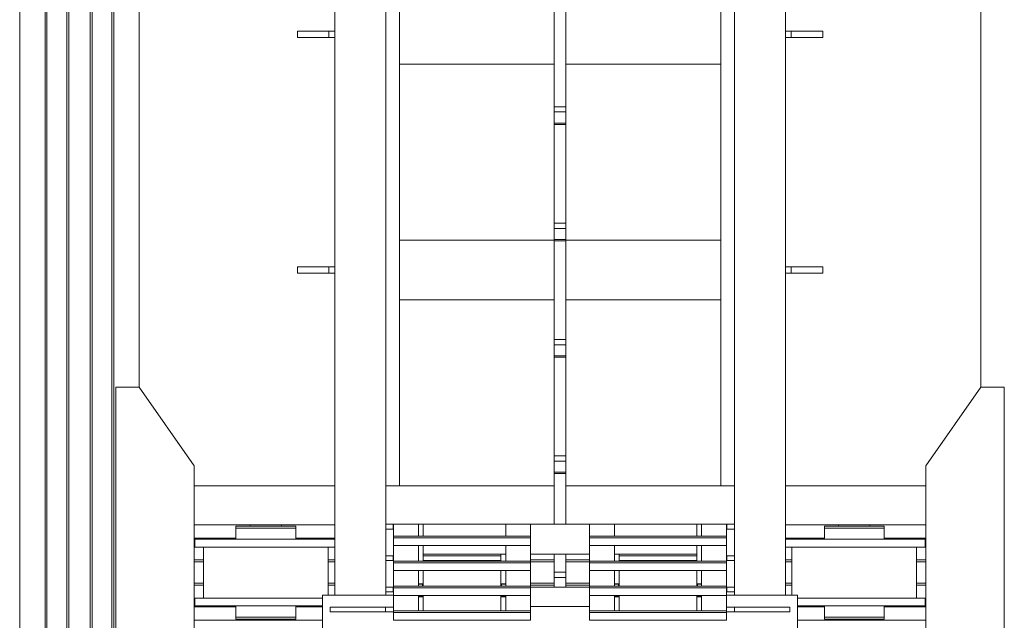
# Model space of a CAD drawing. Header units: millimetres. Extents: x 53746 to 116821, y -810352 to -765802.
# Tile 250 of 256: x 96137 to 98647, y -789071 to -787539. Entities that reach past the tile are written whole.
import ezdxf

# ---------------------------------------------------------------- set-up
doc = ezdxf.new("R2010")
doc.units = ezdxf.units.MM
doc.header["$MEASUREMENT"] = 0
for name, color, linetype, lineweight in [('Main Cradle', 7, 'Continuous', 0), ('Main Cradle Rails', 7, 'Continuous', 0), ('Main Cradle Tower', 7, 'Continuous', 0), ('Main Cradle Tower Rail Frame', 7, 'Continuous', 0)]:
    doc.layers.add(name, color=color, linetype=linetype, lineweight=lineweight)

# ---------------------------------------------------------------- blocks, each defined once
blk = doc.blocks.new('*U57')
at = {"layer": 'Main Cradle', "color": 7, "linetype": 'Continuous', "lineweight": 0}
for p, q in [((10853.5, 59.1), (10853.5, 4569.1)), ((10918.4, 59.1), (10918.4, 4569.1)), ((10923, 59.1), (10923, 4569.1)), ((10973.4, 59.1), (10973.4, 4569.1)), ((10978.4, 59.1), (10978.4, 4569.1)), ((11033.4, 59.1), (11033.4, 4569.1)), ((11038.4, 59.1), (11038.4, 4569.1)), ((11088.7, 59.1), (11088.7, 4569.1)), ((11093.4, 59.1), (11093.4, 4569.1)), ((11158.3, 59.1), (11158.3, 1399.5)), ((13303.5, 1399.5), (13303.5, 59.1)), ((10853.5, -1454.3), (10853.5, 59.1)), ((10918.4, -1454.3), (10918.4, 59.1)), ((10923, -1454.3), (10923, 59.1)), ((10973.4, -1454.3), (10973.4, 59.1)), ((10978.4, -1454.3), (10978.4, 59.1)), ((11033.4, -1454.3), (11033.4, 59.1)), ((11038.4, -1454.3), (11038.4, 59.1)), ((11088.7, -1454.3), (11088.7, 59.1)), ((11093.4, -1454.3), (11093.4, 59.1)), ((11158.3, -399.8), (11158.3, 59.1)), ((13303.5, 59.1), (13303.5, -399.8)), ((11298.3, -650.8), (11656.5, -650.8)), ((11821.5, -650.8), (12216, -650.8)), ((12246, -650.8), (12640.5, -650.8)), ((12805.5, -650.8), (13163.5, -650.8)), ((11656.5, -750.8), (11298.3, -750.8)), ((11440.9, -753.8), (11440.9, -750.8)), ((11520.9, -750.8), (11520.9, -753.8)), ((13163.5, -750.8), (12805.5, -750.8)), ((12940.9, -753.8), (12940.9, -750.8)), ((13020.9, -750.8), (13020.9, -753.8)), ((11404.7, -753.8), (11410.5, -753.8)), ((11427, -753.8), (11410.5, -753.8)), ((12904.7, -753.8), (12910.5, -753.8)), ((12927, -753.8), (12910.5, -753.8)), ((11411.5, -787.3), (11480.9, -787.3)), ((11550.2, -787.3), (11480.9, -787.3)), ((12911.5, -787.3), (12980.9, -787.3)), ((11299.7, -807.3), (11313.4, -807.3)), ((11321.9, -937.3), (11321.9, -807.3)), ((11639.9, -807.3), (11639.9, -929.8)), ((12805.5, -807.3), (12813.4, -807.3)), ((12821.9, -929.8), (12821.9, -807.3)), ((13139.9, -807.3), (13139.9, -937.3)), ((11411.5, -937.3), (11420, -937.3)), ((11420, -937.3), (11480.9, -937.3)), ((12911.5, -937.3), (12980.9, -937.3)), ((11299.7, -957.3), (11313.4, -957.3)), ((11410.5, -957.3), (11404.7, -957.3)), ((11404.7, -957.3), (11404.7, -985.8)), ((12910.5, -957.3), (12904.7, -957.3)), ((12904.7, -957.3), (12904.7, -985.8)), ((11625.1, -993.8), (11298.3, -993.8)), ((11404.7, -985.8), (11410.5, -985.8)), ((11427, -985.8), (11410.5, -985.8)), ((11443.9, -990.8), (11440.9, -990.8)), ((11440.9, -993.8), (11440.9, -990.8)), ((11480.9, -985.8), (11510, -985.8)), ((11520.9, -990.8), (11520.9, -993.8)), ((13163.5, -993.8), (12836.6, -993.8)), ((12904.7, -985.8), (12910.5, -985.8)), ((12927, -985.8), (12910.5, -985.8)), ((12943.9, -990.8), (12940.9, -990.8)), ((12940.9, -993.8), (12940.9, -990.8)), ((12943.9, -990.8), (12945.5, -990.8)), ((12945.5, -990.8), (12951.7, -990.8)), ((12951.7, -990.8), (12952.3, -990.8)), ((12952.3, -990.8), (12952.5, -990.8)), ((12952.5, -990.8), (12952.6, -990.8)), ((12980.9, -985.8), (13010, -985.8)), ((13017.8, -990.8), (13018.3, -990.8)), ((13020.9, -990.8), (13020.9, -993.8))]:
    blk.add_line(p, q, dxfattribs=at)
at = {"layer": 'Main Cradle', "color": 7, "linetype": 'Continuous', "lineweight": 0, "flags": 128}
for points in [[(11158.3, -1344.8), (11298.3, -1144.8), (11298.3, -599.8), (11158.3, -399.8), (11098.3, -399.8), (11098.3, -1344.8), (11158.3, -1344.8)], [(13303.5, -1344.8), (13163.5, -1144.8), (13163.5, -599.8), (13303.4, -399.8), (13363.4, -399.8), (13363.5, -1344.8), (13303.5, -1344.8)], [(11404.7, -753.8), (11404.7, -753.8), (11404.7, -758.8), (11410.5, -758.8), (11427, -758.8), (11451.7, -758.8), (11480.9, -758.8), (11480.9, -758.8)], [(11404.7, -758.8), (11404.7, -758.8), (11404.7, -787.3)], [(11427, -753.8), (11451.7, -753.8), (11480.9, -753.8), (11510, -753.8), (11534.7, -753.8), (11551.3, -753.8), (11557.1, -753.8)], [(11480.9, -758.8), (11480.9, -758.8), (11510, -758.8), (11534.7, -758.8), (11551.3, -758.8), (11557.1, -758.8)], [(11534.7, -758.8), (11551.3, -758.8), (11551.3, -758.8)], [(11557.1, -758.8), (11557.1, -758.8), (11557.1, -753.8), (11557.1, -753.8)], [(11557.1, -787.3), (11557.1, -758.8), (11557.1, -758.8)], [(12904.7, -753.8), (12904.7, -753.8), (12904.7, -758.8), (12910.5, -758.8), (12927, -758.8), (12927, -758.8)], [(12904.7, -758.8), (12904.7, -758.8), (12904.7, -787.3)], [(12927, -753.8), (12951.7, -753.8), (12980.9, -753.8), (13010, -753.8), (13034.7, -753.8), (13051.3, -753.8), (13057.1, -753.8)], [(12927, -758.8), (12951.7, -758.8), (12951.7, -758.8)], [(12951.7, -758.8), (12980.9, -758.8), (12980.9, -758.8)], [(12980.9, -758.8), (12980.9, -758.8), (13010, -758.8)], [(13010, -758.8), (13010, -758.8), (13034.7, -758.8), (13051.3, -758.8), (13057.1, -758.8)], [(13034.7, -758.8), (13051.3, -758.8), (13051.3, -758.8)], [(13057.1, -758.8), (13057.1, -758.8), (13057.1, -753.8), (13057.1, -753.8)], [(13057.1, -787.3), (13057.1, -758.8), (13057.1, -758.8)], [(11299.7, -807.3), (11299.7, -787.3), (11299.7, -787.3)], [(11411.5, -787.3), (11352.7, -787.3), (11313.4, -787.3), (11299.7, -787.3)], [(11656.5, -787.3), (11648.3, -787.3), (11609, -787.3), (11550.2, -787.3), (11550.2, -787.3)], [(12911.5, -787.3), (12852.7, -787.3), (12813.4, -787.3), (12805.5, -787.3)], [(13162.1, -787.3), (13162.1, -787.3), (13162.1, -807.3), (13148.3, -807.3), (13109, -807.3), (13050.2, -807.3), (12980.9, -807.3)], [(13162.1, -787.3), (13148.3, -787.3), (13109, -787.3), (13050.2, -787.3), (12980.9, -787.3)], [(11420, -807.3), (11411.5, -807.3), (11352.7, -807.3), (11313.4, -807.3)], [(11480.9, -807.3), (11480.9, -807.3), (11420, -807.3)], [(11656.5, -807.3), (11648.3, -807.3), (11609, -807.3), (11550.2, -807.3), (11480.9, -807.3)], [(12920, -807.3), (12911.5, -807.3), (12852.7, -807.3), (12813.4, -807.3)], [(12980.9, -807.3), (12980.9, -807.3), (12920, -807.3)], [(11299.7, -957.3), (11299.7, -937.3), (11299.7, -937.3)], [(11411.5, -937.3), (11352.7, -937.3), (11313.4, -937.3), (11299.7, -937.3)], [(11625.1, -937.3), (11609, -937.3), (11550.2, -937.3), (11480.9, -937.3)], [(12911.5, -937.3), (12852.7, -937.3), (12836.6, -937.3)], [(13162.1, -937.3), (13162.1, -937.3), (13162.1, -957.3), (13148.3, -957.3), (13109, -957.3), (13050.2, -957.3), (12980.9, -957.3), (12980.9, -957.3)], [(13162.1, -937.3), (13148.3, -937.3), (13109, -937.3), (13050.2, -937.3), (12980.9, -937.3)], [(11480.9, -957.3), (11411.5, -957.3), (11352.7, -957.3), (11313.4, -957.3)], [(11625.1, -957.3), (11609, -957.3), (11550.2, -957.3), (11480.9, -957.3), (11480.9, -957.3)], [(11510, -985.8), (11510, -985.8), (11534.7, -985.8), (11551.3, -985.8), (11557.1, -985.8), (11557.1, -957.3)], [(11557.1, -957.3), (11557.1, -957.3), (11557.1, -957.3), (11552, -957.3), (11551.3, -957.3), (11551.3, -957.3)], [(12980.9, -957.3), (12911.5, -957.3), (12852.7, -957.3), (12836.6, -957.3)], [(13010, -985.8), (13010, -985.8), (13034.7, -985.8), (13051.3, -985.8), (13057.1, -985.8), (13057.1, -957.3)], [(13057.1, -957.3), (13057.1, -957.3), (13057.1, -957.3), (13052, -957.3), (13051.3, -957.3), (13051.3, -957.3)], [(11404.7, -985.8), (11404.7, -985.8), (11404.7, -990.8), (11410.5, -990.8), (11427, -990.8), (11451.7, -990.8), (11480.9, -990.8), (11510, -990.8), (11534.7, -990.8), (11551.3, -990.8), (11557.1, -990.8), (11557.1, -985.8), (11557.1, -985.8)], [(11427, -985.8), (11451.7, -985.8), (11480.9, -985.8), (11480.9, -985.8)], [(11451.7, -990.8), (11445.5, -990.8), (11443.9, -990.8)], [(11452.6, -990.8), (11452.5, -990.8), (11452.3, -990.8), (11451.7, -990.8)], [(11480.9, -985.8), (11510, -985.8), (11510, -985.8)], [(11520.9, -990.8), (11520.9, -990.8), (11520.9, -990.8), (11518.3, -990.8), (11517.8, -990.8), (11517.8, -990.8), (11517.8, -990.8), (11517.8, -990.8)], [(11534.7, -985.8), (11551.3, -985.8), (11551.3, -985.8)], [(12904.7, -985.8), (12904.7, -985.8), (12904.7, -990.8), (12910.5, -990.8), (12927, -990.8), (12951.7, -990.8), (12980.9, -990.8), (13010, -990.8), (13034.7, -990.8), (13051.3, -990.8), (13057.1, -990.8), (13057.1, -985.8), (13057.1, -985.8)], [(12927, -985.8), (12951.7, -985.8), (12980.9, -985.8), (12980.9, -985.8)], [(12980.9, -985.8), (13010, -985.8), (13010, -985.8)], [(13018.3, -990.8), (13020.9, -990.8), (13020.9, -990.8)], [(13034.7, -985.8), (13051.3, -985.8), (13051.3, -985.8)]]:
    blk.add_lwpolyline(points, dxfattribs=at)
at = {"layer": 'Main Cradle Rails', "color": 7, "linetype": 'Continuous', "lineweight": 0}
for p, q in [((11298.3, -784.8), (11404.7, -784.8)), ((11298.3, -789.4), (11299.7, -789.4)), ((11557.1, -784.8), (11656.5, -784.8)), ((12805.5, -784.8), (12904.7, -784.8)), ((13057.1, -784.8), (13163.5, -784.8)), ((13162.1, -789.4), (13163.5, -789.4)), ((11298.3, -839.8), (11321.9, -839.8)), ((11298.3, -844.8), (11321.9, -844.8)), ((11639.9, -839.8), (11656.5, -839.8)), ((11639.9, -844.8), (11656.5, -844.8)), ((12155.9, -839.8), (12216, -839.8)), ((12155.9, -844.8), (12216, -844.8)), ((12246, -839.8), (12305.8, -839.8)), ((12246, -844.8), (12305.8, -844.8)), ((12805.5, -839.8), (12821.9, -839.8)), ((12805.5, -844.8), (12821.9, -844.8)), ((13139.9, -839.8), (13163.5, -839.8)), ((13139.9, -844.8), (13163.5, -844.8)), ((11298.3, -899.8), (11321.9, -899.8)), ((11639.9, -899.8), (11656.5, -899.8)), ((12155.9, -899.8), (12216, -899.8)), ((12246, -899.8), (12305.8, -899.8)), ((12805.5, -899.8), (12821.9, -899.8)), ((13139.9, -899.8), (13163.5, -899.8)), ((11298.3, -904.8), (11321.9, -904.8)), ((11639.9, -904.8), (11656.5, -904.8)), ((12155.9, -904.8), (12216, -904.8)), ((12246, -904.8), (12305.8, -904.8)), ((12805.5, -904.8), (12821.9, -904.8)), ((13139.9, -904.8), (13163.5, -904.8)), ((11298.3, -955.2), (11299.7, -955.2)), ((11298.3, -959.8), (11404.7, -959.8)), ((11557.1, -959.8), (11625.1, -959.8)), ((12836.6, -959.8), (12904.7, -959.8)), ((13057.1, -959.8), (13163.5, -959.8)), ((13162.1, -955.2), (13163.5, -955.2))]:
    blk.add_line(p, q, dxfattribs=at)
at = {"layer": 'Main Cradle Tower', "color": 7, "linetype": 'Continuous', "lineweight": 0}
for p, q in [((11805.2, -749.3), (11805.2, -761.3)), ((11806.3, -779.7), (11806.3, -749.3)), ((11806.3, -749.3), (11869.8, -749.3)), ((11869.8, -749.3), (11869.8, -779.7)), ((11882.4, -749.3), (11882.4, -779.7)), ((12092.4, -749.3), (11882.4, -749.3)), ((12092.4, -749.3), (12092.4, -779.7)), ((12155.9, -749.3), (12092.4, -749.3)), ((12305.9, -749.3), (12155.9, -749.3)), ((12305.9, -749.3), (12369.4, -749.3)), ((12369.4, -749.3), (12369.4, -779.7)), ((12579.3, -749.3), (12369.4, -749.3)), ((12579.3, -779.7), (12579.3, -749.3)), ((12591.9, -749.3), (12591.9, -779.7)), ((12655.4, -749.3), (12591.9, -749.3)), ((12655.4, -779.7), (12655.4, -749.3)), ((12656.5, -761.3), (12656.5, -749.3)), ((12092.4, -753.9), (12092.4, -754)), ((12369.4, -753.9), (12369.4, -754)), ((11806.3, -779.7), (11806.3, -783.9)), ((12155.9, -779.7), (11806.3, -779.7)), ((12155.9, -783.9), (11806.3, -783.9)), ((12155.9, -779.7), (12155.9, -783.9)), ((12305.8, -779.7), (12305.8, -783.9)), ((12655.4, -779.7), (12305.8, -779.7)), ((12655.4, -783.9), (12305.8, -783.9)), ((12655.4, -779.7), (12655.4, -783.9)), ((11806.3, -843.2), (11806.3, -803.5)), ((12155.9, -803.5), (11806.3, -803.5)), ((11869.8, -803.5), (11869.8, -843.2)), ((11882.4, -803.5), (11882.4, -829.3)), ((11882.4, -825.4), (12079.8, -825.4)), ((12079.8, -825.4), (12079.8, -829.3)), ((12079.8, -825.4), (12092.4, -825.4)), ((12092.4, -803.5), (12092.4, -843.2)), ((12155.9, -825.4), (12305.8, -825.4)), ((12655.4, -803.5), (12305.8, -803.5)), ((12305.8, -843.2), (12305.8, -825.4)), ((12305.8, -825.4), (12305.9, -825.4)), ((12369.4, -803.5), (12369.4, -843.2)), ((12369.4, -825.4), (12381.9, -825.4)), ((12381.9, -843.2), (12381.9, -825.4)), ((12381.9, -825.4), (12579.3, -825.4)), ((12381.9, -825.4), (12381.9, -825.4)), ((12579.3, -829.3), (12579.3, -803.5)), ((12591.9, -803.5), (12591.9, -843.2)), ((12655.4, -843.2), (12655.4, -803.5)), ((11805.2, -829.3), (11805.2, -841.3)), ((11806.3, -843.2), (11806.3, -847.5)), ((12155.9, -843.2), (11806.3, -843.2)), ((12155.9, -847.5), (11806.3, -847.5)), ((12079.8, -829.3), (11882.4, -829.3)), ((11882.4, -829.3), (11882.4, -841.3)), ((11882.4, -841.3), (12079.8, -841.3)), ((11882.4, -841.3), (11882.4, -843.2)), ((12079.8, -841.3), (12079.8, -829.3)), ((12079.8, -841.3), (12079.8, -843.2)), ((12155.9, -843.2), (12155.9, -847.5)), ((12305.8, -843.2), (12305.8, -847.5)), ((12655.4, -843.2), (12305.8, -843.2)), ((12655.4, -847.5), (12305.8, -847.5)), ((12381.9, -829.3), (12579.3, -829.3)), ((12381.9, -841.3), (12381.9, -829.3)), ((12381.9, -829.3), (12381.9, -829.3)), ((12579.3, -841.3), (12381.9, -841.3)), ((12381.9, -841.3), (12381.9, -841.3)), ((12579.3, -829.3), (12579.3, -841.3)), ((12579.3, -843.2), (12579.3, -841.3)), ((12655.4, -843.2), (12655.4, -847.5)), ((12656.5, -841.3), (12656.5, -829.3)), ((11806.3, -906.8), (11806.3, -867)), ((12155.9, -867), (11806.3, -867)), ((11869.8, -867), (11869.8, -906.8)), ((11869.8, -874.7), (11869.8, -874.7)), ((11882.4, -867), (11882.4, -901)), ((12079.8, -867), (12079.8, -901)), ((12092.4, -867), (12092.4, -906.8)), ((12092.4, -874.7), (12092.4, -874.7)), ((12655.4, -867), (12305.8, -867)), ((12305.8, -901), (12305.8, -867)), ((12369.4, -867), (12369.4, -906.8)), ((12369.4, -874.7), (12369.4, -874.7)), ((12381.9, -901), (12381.9, -867)), ((12579.3, -901), (12579.3, -867)), ((12591.9, -867), (12591.9, -906.8)), ((12591.9, -874.7), (12591.9, -874.7)), ((12655.4, -906.8), (12655.4, -867)), ((11869.8, -901), (11882.4, -901)), ((11880.2, -902.3), (11869.8, -902.5)), ((11880.2, -902.3), (11880.2, -906.8)), ((11880.4, -902.3), (11880.2, -902.3)), ((11882.4, -901), (11882.4, -901.7)), ((11882.4, -901.7), (11882.4, -906.8)), ((12079.8, -901), (12092.4, -901)), ((12079.8, -901.7), (12079.8, -901)), ((12079.8, -906.8), (12079.8, -901.7)), ((12079.8, -901.8), (12079.8, -901.7)), ((12082, -906.8), (12082, -902.3)), ((12092.4, -902.5), (12082, -902.3)), ((12305.8, -906.8), (12305.8, -901)), ((12305.8, -901), (12305.9, -901)), ((12369.4, -901), (12381.9, -901)), ((12379.7, -902.3), (12369.4, -902.5)), ((12380.1, -902.2), (12379.7, -902.3)), ((12379.7, -902.3), (12379.7, -906.8)), ((12381.9, -901), (12381.9, -901.7)), ((12381.9, -901.7), (12381.9, -906.8)), ((12579.3, -901), (12591.9, -901)), ((12579.3, -901.7), (12579.3, -901)), ((12579.3, -906.8), (12579.3, -901.7)), ((12579.3, -901.8), (12579.3, -901.7)), ((12581.5, -906.8), (12581.5, -902.3)), ((12591.9, -902.5), (12581.5, -902.3)), ((11805.2, -909.3), (11805.2, -921.3)), ((11806.3, -906.8), (11806.3, -911)), ((12155.9, -906.8), (11806.3, -906.8)), ((12155.9, -911), (11806.3, -911)), ((12155.9, -906.8), (12155.9, -911)), ((12155.9, -909.3), (12305.8, -909.3)), ((12305.8, -906.8), (12305.8, -911)), ((12655.4, -906.8), (12305.8, -906.8)), ((12655.4, -911), (12305.8, -911)), ((12655.4, -906.8), (12655.4, -911)), ((12656.5, -921.3), (12656.5, -909.3)), ((11625.1, -929.8), (11806.3, -929.8)), ((11806.3, -970.3), (11806.3, -930.6)), ((12155.9, -930.6), (11806.3, -930.6)), ((11869.8, -930.6), (11869.8, -970.3)), ((11880.2, -932.7), (11869.8, -932.5)), ((11882.4, -933.9), (11869.8, -933.9)), ((11880.2, -930.6), (11880.2, -932.7)), ((11881.8, -932.9), (11881.7, -932.8)), ((11882.4, -930.6), (11882.4, -933.2)), ((11882.4, -933.9), (11882.4, -933.2)), ((11882.4, -970.3), (11882.4, -933.9)), ((12079.8, -933.2), (12079.8, -930.6)), ((12079.8, -933.2), (12079.8, -933.9)), ((12079.8, -933.9), (12079.8, -970.3)), ((12092.4, -933.9), (12079.8, -933.9)), ((12080.5, -932.8), (12080.4, -932.8)), ((12082, -932.7), (12082, -930.6)), ((12092.4, -932.5), (12082, -932.7)), ((12092.4, -930.6), (12092.4, -970.3)), ((12655.4, -930.6), (12305.8, -930.6)), ((12305.8, -933.9), (12305.8, -930.6)), ((12305.8, -933.9), (12305.8, -970.3)), ((12305.9, -933.9), (12305.8, -933.9)), ((12369.4, -930.6), (12369.4, -970.3)), ((12379.7, -932.7), (12369.4, -932.5)), ((12381.9, -933.9), (12369.4, -933.9)), ((12379.7, -930.6), (12379.7, -932.7)), ((12381.9, -933.2), (12381.8, -933.1)), ((12381.9, -930.6), (12381.9, -970.3)), ((12381.9, -930.6), (12381.9, -933.2)), ((12381.9, -933.9), (12381.9, -933.2)), ((12381.9, -970.3), (12381.9, -933.9)), ((12579.3, -933.2), (12579.3, -930.6)), ((12579.3, -933.2), (12579.3, -933.9)), ((12579.3, -933.9), (12579.3, -970.3)), ((12591.9, -933.9), (12579.3, -933.9)), ((12580.1, -932.8), (12580, -932.8)), ((12581.5, -932.7), (12581.5, -930.6)), ((12591.9, -932.5), (12581.5, -932.7)), ((12591.9, -930.6), (12591.9, -970.3)), ((12655.4, -929.8), (12836.6, -929.8)), ((12655.4, -970.3), (12655.4, -930.6)), ((11645.1, -972.3), (11645.1, -960.3)), ((11786.3, -972.3), (11786.3, -960.3)), ((11806.3, -970.3), (11806.3, -974.6)), ((12155.9, -970.3), (11806.3, -970.3)), ((12155.9, -974.6), (11806.3, -974.6)), ((12305.8, -958.5), (12155.9, -958.5)), ((12155.9, -970.3), (12155.9, -974.6)), ((12305.8, -970.3), (12305.8, -974.6)), ((12655.4, -970.3), (12305.8, -970.3)), ((12655.4, -974.6), (12305.8, -974.6)), ((12655.4, -970.3), (12655.4, -974.6)), ((12675.4, -960.3), (12675.4, -972.3)), ((12816.6, -960.3), (12816.6, -972.3)), ((12155.9, -994.1), (11806.3, -994.1)), ((12655.4, -994.1), (12305.8, -994.1))]:
    blk.add_line(p, q, dxfattribs=at)
at = {"layer": 'Main Cradle Tower', "color": 7, "linetype": 'Continuous', "lineweight": 0, "flags": 128}
for points in [[(11786.5, -749.3), (11805.2, -749.3), (11806.3, -749.3)], [(11869.8, -749.3), (11882.4, -749.3), (11882.4, -749.3)], [(12155.9, -749.3), (12155.9, -760.9), (12155.9, -779.7)], [(12305.9, -779.7), (12305.9, -760.9), (12305.9, -749.3)], [(12591.9, -749.3), (12579.3, -749.3), (12579.3, -749.3)], [(12675.5, -749.3), (12656.5, -749.3), (12655.4, -749.3)], [(11786.5, -761.3), (11805.2, -761.3), (11806.3, -761.3)], [(12675.5, -761.3), (12656.5, -761.3), (12655.4, -761.3)], [(11806.3, -783.9), (11806.3, -803.5), (11806.3, -803.5)], [(12155.9, -783.9), (12155.9, -803.5), (12155.9, -803.5)], [(12305.8, -783.9), (12305.8, -803.5), (12305.8, -803.5)], [(12655.4, -783.9), (12655.4, -803.5), (12655.4, -803.5)], [(12079.8, -825.4), (12079.8, -825.4), (12079.8, -825.4)], [(12155.9, -803.5), (12155.9, -839.5), (12155.9, -843.2)], [(12305.9, -843.2), (12305.9, -839.5), (12305.9, -803.5)], [(11786.5, -829.3), (11805.2, -829.3), (11806.3, -829.3)], [(11786.5, -841.3), (11805.2, -841.3), (11806.3, -841.3)], [(11806.3, -847.5), (11806.3, -867), (11806.3, -867)], [(12155.9, -847.5), (12155.9, -867), (12155.9, -867)], [(12305.8, -847.5), (12305.8, -867), (12305.8, -867)], [(12675.5, -829.3), (12656.5, -829.3), (12655.4, -829.3)], [(12675.5, -841.3), (12656.5, -841.3), (12655.4, -841.3)], [(12655.4, -847.5), (12655.4, -867), (12655.4, -867)], [(12155.9, -867), (12155.9, -882.3), (12155.9, -904.5), (12155.9, -906.8)], [(12305.9, -906.8), (12305.9, -904.5), (12305.9, -882.3), (12305.9, -867)], [(11882.4, -901.7), (11882.3, -901.8), (11882.2, -901.9), (11882.2, -901.9), (11881.9, -902), (11881.7, -902.1), (11881.6, -902.1), (11881.3, -902.2), (11881, -902.2), (11880.8, -902.2), (11880.4, -902.3)], [(12082, -902.3), (12081.5, -902.2), (12081.1, -902.2), (12081.1, -902.2), (12080.7, -902.1), (12080.4, -902.1), (12080.4, -902.1), (12080.1, -902), (12080, -901.9), (12079.9, -901.9), (12079.8, -901.8)], [(12381.9, -901.7), (12381.8, -901.8), (12381.8, -901.9), (12381.7, -901.9), (12381.6, -902), (12381.3, -902.1), (12381.2, -902.1), (12381, -902.1), (12380.6, -902.2), (12380.5, -902.2), (12380.1, -902.2)], [(12581.5, -902.3), (12581.1, -902.2), (12580.7, -902.2), (12580.6, -902.2), (12580.2, -902.1), (12580, -902.1), (12579.9, -902.1), (12579.6, -902), (12579.5, -901.9), (12579.4, -901.9), (12579.3, -901.8)], [(11786.5, -909.3), (11805.2, -909.3), (11806.3, -909.3)], [(11786.5, -921.3), (11805.2, -921.3), (11806.3, -921.3)], [(11806.3, -911), (11806.3, -930.6), (11806.3, -930.6)], [(12155.9, -911), (12155.9, -930.6), (12155.9, -930.6)], [(12305.8, -911), (12305.8, -930.6), (12305.8, -930.6)], [(12675.5, -909.3), (12656.5, -909.3), (12655.4, -909.3)], [(12655.4, -911), (12655.4, -930.6), (12655.4, -930.6)], [(12675.5, -921.3), (12656.5, -921.3), (12655.4, -921.3)], [(11625.1, -1189.8), (11625.1, -1189.8), (11625.1, -929.8), (11625.1, -929.8)], [(11881.7, -932.8), (11881.5, -932.8), (11881.1, -932.7), (11881, -932.7), (11880.6, -932.7), (11880.2, -932.7)], [(11882.4, -933.2), (11882.4, -933.1), (11882.3, -933), (11882.2, -933), (11882.1, -932.9), (11881.8, -932.9)], [(12080.4, -932.8), (12080.2, -932.9), (12080, -933), (12080, -933), (12079.8, -933.1), (12079.8, -933.2)], [(12082, -932.7), (12081.8, -932.7), (12081.3, -932.7), (12081.1, -932.7), (12080.9, -932.7), (12080.5, -932.8)], [(12155.9, -930.6), (12155.9, -947.3), (12155.9, -967.9), (12155.9, -970.3)], [(12305.9, -970.3), (12305.9, -967.9), (12305.9, -947.3), (12305.9, -930.6)], [(12381.8, -933.1), (12381.7, -933), (12381.7, -933), (12381.4, -932.9), (12381.2, -932.8), (12381.1, -932.8), (12380.7, -932.7), (12380.5, -932.7), (12380.3, -932.7), (12379.9, -932.7), (12379.7, -932.7)], [(12580, -932.8), (12579.8, -932.9), (12579.5, -933), (12579.5, -933), (12579.4, -933.1), (12579.3, -933.2)], [(12581.5, -932.7), (12581.3, -932.7), (12580.9, -932.7), (12580.7, -932.7), (12580.5, -932.7), (12580.1, -932.8)], [(12836.6, -1189.8), (12836.6, -1189.8), (12836.6, -929.8), (12836.6, -929.8)], [(11806.3, -960.3), (11786.3, -960.3), (11645.1, -960.3), (11645.1, -960.3)], [(11806.3, -972.3), (11786.3, -972.3), (11645.1, -972.3), (11645.1, -972.3)], [(11806.3, -974.6), (11806.3, -994.1), (11806.3, -994.1)], [(12155.9, -974.6), (12155.9, -994.1), (12155.9, -994.1)], [(12305.8, -974.6), (12305.8, -994.1), (12305.8, -994.1)], [(12655.4, -960.3), (12675.4, -960.3), (12816.6, -960.3), (12816.6, -960.3)], [(12655.4, -972.3), (12675.4, -972.3), (12816.6, -972.3), (12816.6, -972.3)], [(12655.4, -974.6), (12655.4, -994.1), (12655.4, -994.1)]]:
    blk.add_lwpolyline(points, dxfattribs=at)
at = {"layer": 'Main Cradle Tower Rail Frame', "color": 7, "linetype": 'Continuous', "lineweight": 0}
for p, q in [((11821.5, 1644.5), (11821.5, 59.1)), ((12640.5, 59.1), (12640.5, 1644.5)), ((11656.5, 1630.5), (11656.5, 59.1)), ((11786.5, 59.1), (11786.5, 1630.5)), ((12675.5, 1630.5), (12675.5, 59.1)), ((12805.5, 59.1), (12805.5, 1630.5)), ((12216, 567.2), (12216, 315.7)), ((12246, 315.7), (12246, 567.2)), ((11561.5, 507.9), (11561.5, 491.9)), ((11561.5, 507.9), (11641.5, 507.9)), ((11641.5, 507.9), (11641.5, 491.9)), ((11641.5, 507.9), (11656.5, 507.9)), ((12820.5, 507.9), (12805.5, 507.9)), ((12900.5, 507.9), (12820.5, 507.9)), ((12820.5, 507.9), (12820.5, 491.9)), ((12900.5, 507.9), (12900.5, 491.9)), ((11641.5, 491.9), (11561.5, 491.9)), ((11656.5, 491.9), (11641.5, 491.9)), ((12805.5, 491.9), (12820.5, 491.9)), ((12820.5, 491.9), (12900.5, 491.9)), ((11821.5, 423.8), (12216, 423.8)), ((12246, 423.8), (12640.5, 423.8)), ((12216, 315.7), (12246, 315.7)), ((12216, 315.7), (12216, 302.2)), ((12216, 302.2), (12246, 302.2)), ((12216, 302.2), (12216, 273.9)), ((12246, 302.2), (12246, 315.7)), ((12246, 273.9), (12246, 302.2)), ((12216, 273.9), (12246, 273.9)), ((12216, 273.9), (12216, 270.5)), ((12216, 270.5), (12246, 270.5)), ((12216, 270.5), (12216, 59.1)), ((12246, 270.5), (12246, 273.9)), ((12246, 59.1), (12246, 270.5)), ((11656.5, 59.1), (11656.5, -929.8)), ((11786.5, -929.8), (11786.5, 59.1)), ((11821.5, 59.1), (11821.5, -650.8)), ((12216, 59.1), (12216, 18.9)), ((12246, 18.9), (12246, 59.1)), ((12640.5, -650.8), (12640.5, 59.1)), ((12675.5, 59.1), (12675.5, -929.8)), ((12805.5, -929.8), (12805.5, 59.1)), ((12216, 18.9), (12246, 18.9)), ((12216, 18.9), (12216, 5.4)), ((12216, 5.4), (12246, 5.4)), ((12216, 5.4), (12216, -22.9)), ((12246, 5.4), (12246, 18.9)), ((12246, -22.9), (12246, 5.4)), ((11821.5, -24.4), (12216, -24.4)), ((12216, -22.9), (12246, -22.9)), ((12216, -22.9), (12216, -26.2)), ((12246, -26.2), (12246, -22.9)), ((12246, -24.4), (12640.5, -24.4)), ((12216, -26.2), (12246, -26.2)), ((12216, -26.2), (12216, -277.8)), ((12246, -277.8), (12246, -26.2)), ((11561.5, -92.5), (11561.5, -108.5)), ((11561.5, -92.5), (11641.5, -92.5)), ((11641.5, -92.5), (11641.5, -108.5)), ((11641.5, -92.5), (11656.5, -92.5)), ((12820.5, -92.5), (12805.5, -92.5)), ((12900.5, -92.5), (12820.5, -92.5)), ((12820.5, -92.5), (12820.5, -108.5)), ((12900.5, -92.5), (12900.5, -108.5)), ((11641.5, -108.5), (11561.5, -108.5)), ((11656.5, -108.5), (11641.5, -108.5)), ((12805.5, -108.5), (12820.5, -108.5)), ((12820.5, -108.5), (12900.5, -108.5)), ((11821.5, -176.5), (12216, -176.5)), ((12246, -176.5), (12640.5, -176.5)), ((12216, -277.8), (12246, -277.8)), ((12216, -277.8), (12216, -291.3)), ((12216, -291.3), (12246, -291.3)), ((12216, -291.3), (12216, -319.6)), ((12246, -291.3), (12246, -277.8)), ((12246, -319.6), (12246, -291.3)), ((12216, -319.6), (12246, -319.6)), ((12216, -319.6), (12216, -323)), ((12216, -323), (12246, -323)), ((12216, -323), (12216, -574.5)), ((12246, -323), (12246, -319.6)), ((12246, -574.5), (12246, -323)), ((12216, -526.2), (12215.9, -526.2)), ((12215.9, -526.2), (12215.9, -650.8)), ((12216, -574.5), (12246, -574.5)), ((12216, -574.5), (12216, -588)), ((12246, -588), (12246, -574.5)), ((12216, -588), (12246, -588)), ((12216, -588), (12216, -616.3)), ((12246, -616.3), (12246, -588)), ((12216, -616.3), (12246, -616.3)), ((12216, -616.3), (12216, -619.7)), ((12216, -619.7), (12246, -619.7)), ((12216, -619.7), (12216, -749.3)), ((12246, -619.7), (12246, -616.3)), ((12246, -749.3), (12246, -619.7)), ((11786.5, -650.8), (11821.5, -650.8)), ((12640.5, -650.8), (12675.5, -650.8)), ((12216, -825.4), (12216, -871.2)), ((12246, -871.2), (12246, -825.4)), ((12216, -871.2), (12246, -871.2)), ((12216, -871.2), (12216, -884.7)), ((12246, -884.7), (12246, -871.2)), ((12216, -884.7), (12246, -884.7)), ((12216, -884.7), (12216, -909.3)), ((12246, -909.3), (12246, -884.7))]:
    blk.add_line(p, q, dxfattribs=at)

msp = doc.modelspace()

# ---------------------------------------------------------------- block references
at = {"layer": 'Main Cradle Rails', "color": 7, "linetype": 'Continuous', "lineweight": 0}
msp.add_blockref('*U57', (85283.05, -788076.95), dxfattribs=at)

doc.saveas('drawing.dxf')
